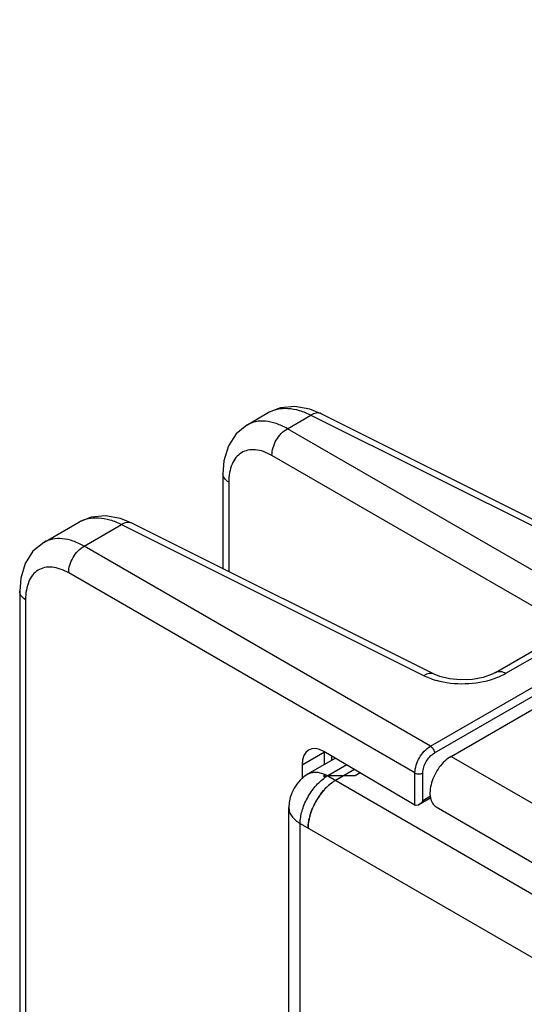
# Model space of a CAD drawing. Header units: inches. Extents: x 0 to 34, y 0 to 22.
# Tile 9 of 157: x 1.65 to 2.332, y 7.195 to 8.523. Entities that reach past the tile are written whole.
import ezdxf

# ---------------------------------------------------------------- set-up
doc = ezdxf.new("R2010")
doc.units = ezdxf.units.IN
doc.header["$LTSCALE"] = 1.87
doc.header["$MEASUREMENT"] = 0
doc.layers.get('0').update_dxf_attribs({"linetype": 'CONTINUOUS'})

msp = doc.modelspace()

# ---------------------------------------------------------------- linework, layer by layer
at = {"color": 7, "linetype": 'CONTINUOUS'}
for p, q in [((2.2327, 7.5291), (4.0353, 8.5698)), ((1.957, 7.9763), (1.9858, 7.993)), ((2.0116, 7.9713), (2.0434, 7.9896)), ((2.0434, 7.9896), (2.4518, 7.7856)), ((2.4657, 7.7875), (2.0573, 7.9915)), ((1.957, 7.9763), (1.957, 7.9763)), ((2.3925, 7.7514), (2.0116, 7.9713)), ((2.3716, 7.7153), (1.9908, 7.9351)), ((1.9245, 7.9106), (1.9245, 7.7825)), ((1.9324, 7.899), (1.9324, 7.7785)), ((1.6825, 7.8179), (1.7301, 7.8453)), ((1.7372, 7.8128), (1.7877, 7.842)), ((1.7877, 7.842), (2.1961, 7.638)), ((2.21, 7.6399), (1.8016, 7.8439)), ((1.6825, 7.8179), (1.6825, 7.8179)), ((2.2048, 7.5428), (1.7372, 7.8128)), ((2.1839, 7.5067), (1.7163, 7.7767)), ((1.6501, 7.7521), (1.6501, 5.8601)), ((1.658, 7.7405), (1.658, 5.8484)), ((2.2928, 7.6424), (2.3765, 7.6907)), ((2.3068, 7.6413), (2.3905, 7.6897)), ((2.2048, 7.5428), (2.3889, 7.6491)), ((2.2102, 7.5337), (2.3948, 7.6403)), ((2.0315, 7.5177), (2.0615, 7.5351)), ((2.1839, 7.4633), (2.0609, 7.5357)), ((2.0615, 7.5179), (2.0615, 7.5351)), ((2.0718, 7.5239), (2.0718, 7.5293)), ((2.2327, 7.5291), (3.7335, 6.6626)), ((2.0315, 7.5177), (2.0315, 7.499)), ((2.0623, 7.5047), (2.0627, 7.5005)), ((2.1839, 7.4633), (2.1839, 7.5067)), ((2.1946, 7.4693), (2.1946, 7.5066)), ((2.2053, 7.473), (2.1893, 7.4638)), ((2.2049, 7.4752), (2.1946, 7.4693)), ((2.2125, 7.461), (3.7133, 6.5945))]:
    msp.add_line(p, q, dxfattribs=at)
at = {"color": 3, "linetype": 'CONTINUOUS'}
for p, q in [((2.0764, 7.5265), (2.0398, 7.5054)), ((2.0917, 7.5176), (2.066, 7.5028)), ((2.1022, 7.5114), (2.0766, 7.4967)), ((2.0608, 7.5024), (2.061, 7.5018)), ((2.066, 7.5028), (3.6839, 6.5687)), ((2.1031, 7.5028), (2.066, 7.5028)), ((2.1101, 7.5068), (2.1031, 7.5028)), ((2.2057, 7.4711), (2.2039, 7.4722)), ((2.0135, 5.5922), (2.0135, 7.4599)), ((2.0289, 5.5707), (2.0289, 7.4385)), ((2.0289, 7.4385), (3.6467, 6.5044))]:
    msp.add_line(p, q, dxfattribs=at)
at = {"color": 7, "linetype": 'CONTINUOUS'}
for points in [[(2.0573, 7.9915), (2.0419, 7.9977), (2.0216, 8.0013), (2.0023, 7.9995), (1.9858, 7.993)], [(1.957, 7.9763), (1.9424, 7.9643), (1.932, 7.9481), (1.9259, 7.9281), (1.9245, 7.9106)], [(1.8016, 7.8439), (1.7862, 7.8501), (1.7659, 7.8537), (1.7466, 7.8519), (1.7301, 7.8453)], [(1.6825, 7.8179), (1.6679, 7.8059), (1.6575, 7.7896), (1.6515, 7.7696), (1.6501, 7.7521)], [(2.2928, 7.6424), (2.288, 7.6399), (2.276, 7.6357), (2.2614, 7.6329), (2.2456, 7.6322), (2.2304, 7.6336), (2.2174, 7.6369), (2.21, 7.6399)]]:
    msp.add_lwpolyline(points, dxfattribs=at)
for centre, radius, start, end in [((2.2408, 7.7324), 0.1046, 251.328, 254.3173), ((2.2566, 7.7327), 0.1043, 289.121, 292.0951)]:
    msp.add_arc(centre, radius, start, end, dxfattribs=at)
at = {"color": 3, "linetype": 'CONTINUOUS'}
for centre, radius, start, end in [((2.066, 7.4599), 0.0525, 119.9999, 180), ((2.0451, 7.4673), 0.0412, 65.1664, 66.3677), ((2.0439, 7.4649), 0.0438, 62.492, 65.1604), ((2.0939, 7.4549), 0.0554, 122.4156, 124.6884), ((2.0423, 7.4618), 0.0474, 59.9769, 62.5099), ((2.0919, 7.4581), 0.0517, 120.0217, 122.4029), ((2.1157, 7.4348), 0.0733, 133.5971, 134.792), ((2.1141, 7.4365), 0.071, 131.5831, 133.5972), ((2.111, 7.4401), 0.0662, 127.138, 131.5928), ((2.129, 7.4236), 0.0908, 144.822, 154.1561), ((2.1262, 7.4249), 0.0877, 154.1487, 156.9853), ((2.1118, 7.4296), 0.0725, 164.3911, 167.6142)]:
    msp.add_arc(centre, radius, start, end, dxfattribs=at)
at = {"color": 7, "linetype": 'CONTINUOUS'}
for centre, major_axis, ratio, start_param, end_param in [((2.0617, 7.499), (-0.021, 0.039), 0.55686, 5.540246, 7.084863), ((2.1893, 7.4663), (0.00738, 0.00016), 0.562042, -2.403525, -2.342438)]:
    msp.add_ellipse(centre, major_axis=major_axis, ratio=ratio, start_param=start_param, end_param=end_param, dxfattribs=at)
for points, knots in [([(1.9858, 7.993), (1.9896, 7.9952), (1.9983, 7.9985), (2.0127, 7.9993), (2.0282, 7.9964), (2.0383, 7.9922), (2.0434, 7.9896)], [0, 0, 0, 0, 0.220762, 0.455659, 0.714049, 1, 1, 1, 1]), ([(2.0573, 7.9915), (2.0554, 7.9925), (2.0502, 7.993), (2.0457, 7.991), (2.0434, 7.9896)], [0, 0, 0, 0, 0.452183, 1, 1, 1, 1]), ([(2.0116, 7.9713), (2.0068, 7.974), (1.9973, 7.9785), (1.9826, 7.9819), (1.9689, 7.9815), (1.9606, 7.9784), (1.957, 7.9763)], [0, 0, 0, 0, 0.289601, 0.548368, 0.781399, 1, 1, 1, 1]), ([(1.9908, 7.9351), (1.9906, 7.9423), (1.9952, 7.9566), (2.0053, 7.9679), (2.0116, 7.9713)], [0, 0, 0, 0, 0.5, 1, 1, 1, 1]), ([(1.9908, 7.9351), (1.9871, 7.9372), (1.9799, 7.9407), (1.9687, 7.9433), (1.9583, 7.9428), (1.9491, 7.9392), (1.9416, 7.9324), (1.9362, 7.9231), (1.9331, 7.9117), (1.9324, 7.9033), (1.9324, 7.899)], [0, 0, 0, 0, 0.142953, 0.270077, 0.384231, 0.491587, 0.600463, 0.718657, 0.851242, 1, 1, 1, 1]), ([(1.9324, 7.899), (1.9302, 7.9004), (1.9263, 7.9035), (1.9245, 7.9084), (1.9245, 7.9106)], [0, 0, 0, 0, 0.547756, 1, 1, 1, 1]), ([(1.7301, 7.8453), (1.7339, 7.8476), (1.7426, 7.8508), (1.757, 7.8517), (1.7725, 7.8487), (1.7826, 7.8446), (1.7877, 7.842)], [0, 0, 0, 0, 0.220762, 0.455659, 0.714049, 1, 1, 1, 1]), ([(1.8016, 7.8439), (1.7997, 7.8448), (1.7945, 7.8454), (1.79, 7.8434), (1.7877, 7.842)], [0, 0, 0, 0, 0.452183, 1, 1, 1, 1]), ([(1.7372, 7.8128), (1.7324, 7.8155), (1.7228, 7.82), (1.7082, 7.8234), (1.6944, 7.823), (1.6862, 7.82), (1.6825, 7.8179)], [0, 0, 0, 0, 0.289601, 0.548368, 0.781399, 1, 1, 1, 1]), ([(1.7163, 7.7767), (1.7161, 7.7838), (1.7208, 7.7982), (1.7309, 7.8094), (1.7372, 7.8128)], [0, 0, 0, 0, 0.5, 1, 1, 1, 1]), ([(1.7163, 7.7767), (1.7127, 7.7788), (1.7054, 7.7822), (1.6943, 7.7848), (1.6839, 7.7844), (1.6746, 7.7807), (1.6672, 7.774), (1.6618, 7.7647), (1.6586, 7.7532), (1.658, 7.7449), (1.658, 7.7405)], [0, 0, 0, 0, 0.142953, 0.270077, 0.384231, 0.491587, 0.600463, 0.718657, 0.851242, 1, 1, 1, 1]), ([(1.658, 7.7405), (1.6557, 7.7419), (1.6519, 7.7451), (1.6501, 7.7499), (1.6501, 7.7521)], [0, 0, 0, 0, 0.547756, 1, 1, 1, 1]), ([(2.21, 7.6399), (2.208, 7.6409), (2.2029, 7.6415), (2.1983, 7.6394), (2.1961, 7.638)], [0, 0, 0, 0, 0.452183, 1, 1, 1, 1]), ([(2.2928, 7.6424), (2.2947, 7.6435), (2.2998, 7.6444), (2.3045, 7.6426), (2.3068, 7.6413)], [0, 0, 0, 0, 0.452239, 1, 1, 1, 1]), ([(2.2958, 7.636), (2.2968, 7.6364), (2.3006, 7.638), (2.3042, 7.6398), (2.3068, 7.6413)], [0, 0, 0, 0, 0.258038, 1, 1, 1, 1]), ([(2.1961, 7.638), (2.197, 7.6376), (2.2006, 7.6358), (2.2044, 7.6344), (2.2073, 7.6334)], [0, 0, 0, 0, 0.241849, 1, 1, 1, 1]), ([(2.2125, 7.6318), (2.2252, 7.6282), (2.2519, 7.6255), (2.2783, 7.6298), (2.2908, 7.6341)], [0, 0, 0, 0, 0.500029, 1, 1, 1, 1]), ([(2.1839, 7.5067), (2.1839, 7.5139), (2.1887, 7.528), (2.1986, 7.5393), (2.2048, 7.5428)], [0, 0, 0, 0, 0.5, 1, 1, 1, 1]), ([(2.2048, 7.5428), (2.2064, 7.542), (2.2089, 7.5391), (2.2102, 7.5355), (2.2102, 7.5337)], [0, 0, 0, 0, 0.497669, 1, 1, 1, 1]), ([(2.1946, 7.5066), (2.1946, 7.512), (2.1982, 7.5226), (2.2056, 7.531), (2.2102, 7.5337)], [0, 0, 0, 0, 0.500001, 1, 1, 1, 1]), ([(2.2327, 7.5291), (2.2264, 7.5255), (2.2154, 7.5146), (2.2068, 7.4977), (2.2039, 7.4833), (2.2041, 7.4738), (2.2068, 7.4659), (2.2104, 7.4621), (2.2125, 7.461)], [0, 0, 0, 0, 0.269911, 0.561325, 0.695467, 0.813135, 0.912849, 1, 1, 1, 1]), ([(2.1839, 7.5067), (2.1855, 7.5058), (2.1892, 7.505), (2.193, 7.5057), (2.1946, 7.5066)], [0, 0, 0, 0, 0.49767, 1, 1, 1, 1]), ([(2.1893, 7.4638), (2.1889, 7.4635), (2.1874, 7.4628), (2.1854, 7.4626), (2.1843, 7.4632)], [0, 0, 0, 0, 0.268598, 1, 1, 1, 1])]:
    msp.add_open_spline(points, degree=3, knots=knots, dxfattribs=at)
at = {"color": 3, "linetype": 'CONTINUOUS'}
for points, knots in [([(2.0398, 7.5054), (2.0405, 7.5058), (2.042, 7.5065), (2.0453, 7.5076), (2.0499, 7.5081), (2.0558, 7.5072), (2.0596, 7.5059), (2.0616, 7.505)], [0, 0, 0, 0, 0.11171, 0.224916, 0.460937, 0.717862, 1, 1, 1, 1]), ([(2.0289, 7.4385), (2.0289, 7.4412), (2.0294, 7.4469), (2.0312, 7.4555), (2.0343, 7.4643), (2.0384, 7.4729), (2.0434, 7.4811), (2.0491, 7.4886), (2.0554, 7.4951), (2.06, 7.4988), (2.0623, 7.5004)], [0, 0, 0, 0, 0.112968, 0.234623, 0.362528, 0.494159, 0.626589, 0.756841, 0.882228, 1, 1, 1, 1]), ([(2.0623, 7.5047), (2.0621, 7.5045), (2.0617, 7.5042), (2.0611, 7.5037), (2.0608, 7.503), (2.0608, 7.5026), (2.0608, 7.5024)], [0, 0, 0, 0, 0.290262, 0.549644, 0.781511, 1, 1, 1, 1]), ([(2.061, 7.5018), (2.0611, 7.5017), (2.0614, 7.5011), (2.0619, 7.5007), (2.0623, 7.5004)], [0, 0, 0, 0, 0.225566, 1, 1, 1, 1]), ([(2.0766, 7.4967), (2.0761, 7.4964), (2.0741, 7.4952), (2.0722, 7.4938), (2.0708, 7.4927)], [0, 0, 0, 0, 0.243194, 1, 1, 1, 1]), ([(2.0708, 7.4927), (2.0686, 7.491), (2.0642, 7.4872), (2.0583, 7.4807), (2.0529, 7.4734), (2.0483, 7.4654), (2.0445, 7.4571), (2.0417, 7.4487), (2.0399, 7.4404), (2.0395, 7.435), (2.0395, 7.4324)], [0, 0, 0, 0, 0.119889, 0.246356, 0.376904, 0.508985, 0.639843, 0.766801, 0.887545, 1, 1, 1, 1]), ([(2.0548, 7.4758), (2.0555, 7.4768), (2.0583, 7.4807), (2.0615, 7.4843), (2.0641, 7.4869)], [0, 0, 0, 0, 0.254943, 1, 1, 1, 1]), ([(2.0135, 7.4599), (2.0135, 7.4589), (2.0137, 7.4569), (2.0145, 7.4539), (2.0157, 7.451), (2.0181, 7.4472), (2.0224, 7.4427), (2.0266, 7.4398), (2.0289, 7.4385)], [0, 0, 0, 0, 0.108104, 0.21824, 0.332241, 0.451667, 0.710695, 1, 1, 1, 1]), ([(2.042, 7.4491), (2.0422, 7.45), (2.0432, 7.4534), (2.0444, 7.4567), (2.0455, 7.4592)], [0, 0, 0, 0, 0.245826, 1, 1, 1, 1]), ([(2.0395, 7.4324), (2.0395, 7.4344), (2.0398, 7.4387), (2.0405, 7.443), (2.041, 7.4452)], [0, 0, 0, 0, 0.484514, 1, 1, 1, 1])]:
    msp.add_open_spline(points, degree=3, knots=knots, dxfattribs=at)
at = {"color": 7, "linetype": 'CONTINUOUS'}
msp.add_open_spline([(2.1946, 7.4693), (2.1933, 7.4671), (2.1915, 7.465), (2.1893, 7.4638)], degree=3, dxfattribs=at)

doc.saveas('drawing.dxf')
